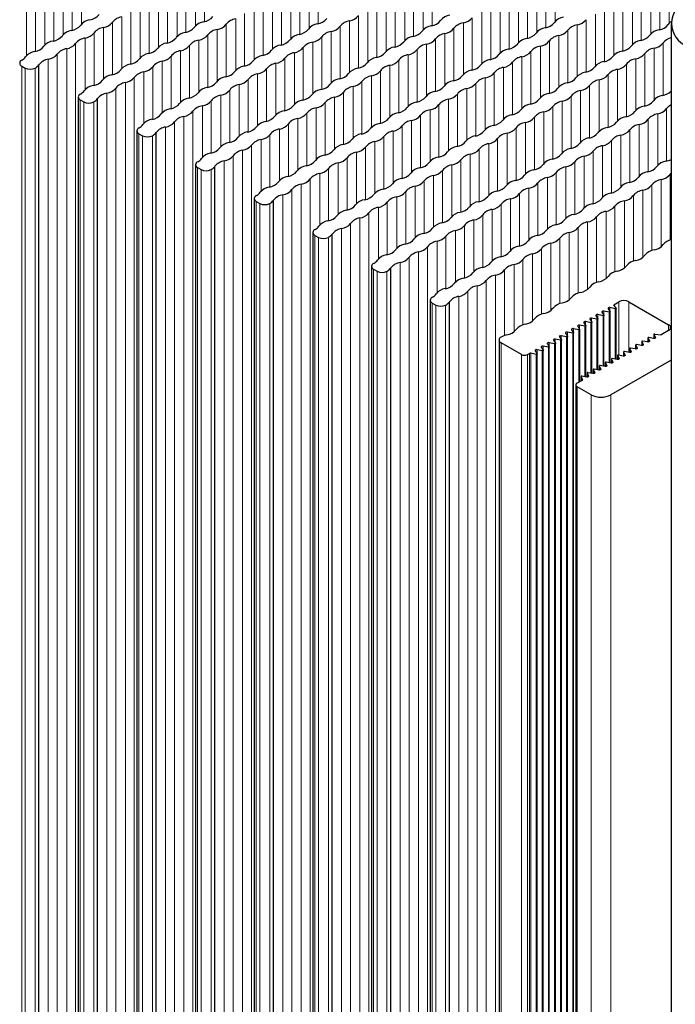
# Paper-space layout 'Blatt4' of a CAD drawing. Header units: millimetres. Extents: x 5 to 418, y 2 to 292.
# Tile 59 of 72: x 272 to 291, y 185 to 213. Entities that reach past the tile are written whole.
import ezdxf

# ---------------------------------------------------------------- set-up
doc = ezdxf.new("R2010")
doc.units = ezdxf.units.MM

psp = doc.layouts.new('Blatt4')

# ---------------------------------------------------------------- linework, layer by layer
at = {"color": 7, "linetype": 'Continuous', "lineweight": 18}
for p, q in [((273.646, 213.189), (273.646, 214.656)), ((276.885, 213.132), (276.885, 214.599)), ((277.139, 213.255), (277.139, 214.746)), ((280.378, 213.197), (280.378, 214.689)), ((283.616, 213.14), (283.616, 214.632)), ((286.855, 213.083), (286.855, 214.575)), ((287.124, 213.262), (287.124, 214.73)), ((290.362, 213.205), (290.362, 214.672)), ((273.123, 212.887), (273.123, 214.354)), ((273.378, 213.01), (273.378, 214.501)), ((276.361, 212.829), (276.361, 214.297)), ((276.616, 212.952), (276.616, 214.444)), ((279.855, 212.895), (279.855, 214.387)), ((280.123, 213.074), (280.123, 214.542)), ((283.093, 212.838), (283.093, 214.33)), ((283.362, 213.017), (283.362, 214.485)), ((286.6, 212.96), (286.6, 214.428)), ((289.839, 212.903), (289.839, 214.37)), ((290.094, 213.026), (290.094, 214.517)), ((272.6, 212.585), (272.6, 214.052)), ((272.854, 212.708), (272.854, 214.199)), ((276.093, 212.65), (276.093, 214.142)), ((279.331, 212.593), (279.331, 214.085)), ((279.6, 212.772), (279.6, 214.24)), ((282.57, 212.536), (282.57, 214.028)), ((282.838, 212.715), (282.838, 214.183)), ((286.077, 212.658), (286.077, 214.125)), ((286.332, 212.781), (286.332, 214.272)), ((289.316, 212.601), (289.316, 214.068)), ((289.57, 212.724), (289.57, 214.215)), ((272.076, 212.282), (272.076, 213.75)), ((272.331, 212.405), (272.331, 213.897)), ((275.57, 212.348), (275.57, 213.84)), ((275.838, 212.527), (275.838, 213.995)), ((278.808, 212.291), (278.808, 213.783)), ((279.077, 212.47), (279.077, 213.938)), ((282.047, 212.234), (282.047, 213.726)), ((282.315, 212.413), (282.315, 213.881)), ((285.554, 212.356), (285.554, 213.823)), ((285.808, 212.479), (285.808, 213.97)), ((288.792, 212.299), (288.792, 213.766)), ((289.047, 212.422), (289.047, 213.913)), ((275.046, 212.046), (275.046, 213.538)), ((275.315, 212.225), (275.315, 213.693)), ((278.285, 211.989), (278.285, 213.481)), ((278.553, 212.168), (278.553, 213.636)), ((281.792, 212.111), (281.792, 213.578)), ((285.031, 212.054), (285.031, 213.521)), ((285.285, 212.177), (285.285, 213.668)), ((288.269, 211.997), (288.269, 213.464)), ((288.524, 212.12), (288.524, 213.611)), ((274.523, 211.744), (274.523, 213.236)), ((274.792, 211.923), (274.792, 213.391)), ((277.762, 211.687), (277.762, 213.179)), ((278.03, 211.866), (278.03, 213.334)), ((281.269, 211.809), (281.269, 213.276)), ((281.523, 211.932), (281.523, 213.423)), ((284.507, 211.752), (284.507, 213.219)), ((284.762, 211.875), (284.762, 213.366)), ((288.001, 211.818), (288.001, 213.309)), ((274, 211.442), (274, 212.934)), ((274.268, 211.621), (274.268, 213.089)), ((277.507, 211.564), (277.507, 213.031)), ((280.745, 211.507), (280.745, 212.974)), ((281, 211.63), (281, 213.121)), ((283.984, 211.45), (283.984, 212.917)), ((284.239, 211.573), (284.239, 213.064)), ((287.477, 211.516), (287.477, 213.007)), ((287.746, 211.695), (287.746, 213.162)), ((273.477, 132.611), (273.477, 212.632)), ((273.745, 211.319), (273.745, 212.787)), ((276.984, 211.262), (276.984, 212.729)), ((277.238, 211.385), (277.238, 212.876)), ((280.222, 211.205), (280.222, 212.672)), ((280.477, 211.328), (280.477, 212.819)), ((283.461, 211.148), (283.461, 212.615)), ((283.715, 211.271), (283.715, 212.762)), ((286.954, 211.213), (286.954, 212.705)), ((287.223, 211.393), (287.223, 212.86)), ((290.193, 211.156), (290.193, 212.648)), ((272.953, 132.308), (272.953, 212.329)), ((273.222, 132.463), (273.222, 212.484)), ((276.46, 210.96), (276.46, 212.427)), ((276.715, 211.083), (276.715, 212.574)), ((279.699, 210.903), (279.699, 212.37)), ((279.954, 211.026), (279.954, 212.517)), ((283.192, 210.969), (283.192, 212.46)), ((286.431, 210.911), (286.431, 212.403)), ((286.699, 211.091), (286.699, 212.558)), ((289.669, 210.854), (289.669, 212.346)), ((289.938, 211.033), (289.938, 212.501)), ((272.699, 132.161), (272.699, 212.182)), ((275.937, 210.658), (275.937, 212.125)), ((276.192, 210.781), (276.192, 212.272)), ((279.176, 210.601), (279.176, 212.068)), ((279.43, 210.724), (279.43, 212.215)), ((282.669, 210.666), (282.669, 212.158)), ((282.937, 210.846), (282.937, 212.313)), ((285.907, 210.609), (285.907, 212.101)), ((286.176, 210.788), (286.176, 212.256)), ((289.415, 210.731), (289.415, 212.199)), ((271.941, 131.97), (271.941, 211.991)), ((272.04, 131.913), (272.04, 211.934)), ((272.323, 131.913), (272.323, 211.934)), ((275.414, 210.356), (275.414, 211.823)), ((275.669, 210.479), (275.669, 211.97)), ((278.652, 210.299), (278.652, 211.766)), ((278.907, 210.422), (278.907, 211.913)), ((282.146, 210.364), (282.146, 211.856)), ((282.414, 210.544), (282.414, 212.011)), ((285.384, 210.307), (285.384, 211.799)), ((285.653, 210.486), (285.653, 211.954)), ((288.891, 210.429), (288.891, 211.897)), ((289.146, 210.552), (289.146, 212.044)), ((274.891, 131.5), (274.891, 211.521)), ((275.145, 131.647), (275.145, 211.668)), ((278.384, 210.119), (278.384, 211.611)), ((281.622, 210.062), (281.622, 211.554)), ((281.891, 210.241), (281.891, 211.709)), ((284.861, 210.005), (284.861, 211.497)), ((285.13, 210.184), (285.13, 211.652)), ((288.368, 210.127), (288.368, 211.595)), ((288.623, 210.25), (288.623, 211.742)), ((274.367, 131.198), (274.367, 211.219)), ((274.622, 131.345), (274.622, 211.366)), ((277.861, 209.817), (277.861, 211.309)), ((278.129, 209.997), (278.129, 211.464)), ((281.099, 209.76), (281.099, 211.252)), ((281.368, 209.939), (281.368, 211.407)), ((284.606, 209.882), (284.606, 211.35)), ((287.845, 209.825), (287.845, 211.293)), ((288.1, 209.948), (288.1, 211.44)), ((273.61, 131.007), (273.61, 211.028)), ((273.709, 130.95), (273.709, 210.971)), ((273.992, 130.95), (273.992, 210.971)), ((277.337, 209.515), (277.337, 211.007)), ((277.606, 209.694), (277.606, 211.162)), ((280.576, 209.458), (280.576, 210.95)), ((280.844, 209.637), (280.844, 211.105)), ((284.083, 209.58), (284.083, 211.048)), ((284.338, 209.703), (284.338, 211.195)), ((287.322, 209.523), (287.322, 210.99)), ((287.576, 209.646), (287.576, 211.137)), ((276.814, 130.684), (276.814, 210.705)), ((277.083, 209.392), (277.083, 210.86)), ((280.053, 209.156), (280.053, 210.648)), ((280.321, 209.335), (280.321, 210.803)), ((283.56, 209.278), (283.56, 210.746)), ((283.814, 209.401), (283.814, 210.893)), ((286.798, 209.221), (286.798, 210.688)), ((287.053, 209.344), (287.053, 210.835)), ((290.292, 209.287), (290.292, 210.778)), ((276.291, 130.382), (276.291, 210.403)), ((276.559, 130.537), (276.559, 210.558)), ((279.798, 209.033), (279.798, 210.501)), ((283.036, 208.976), (283.036, 210.443)), ((283.291, 209.099), (283.291, 210.59)), ((286.275, 208.919), (286.275, 210.386)), ((286.53, 209.042), (286.53, 210.533)), ((289.768, 208.985), (289.768, 210.476)), ((290.037, 209.164), (290.037, 210.631)), ((276.036, 130.235), (276.036, 210.256)), ((279.275, 208.731), (279.275, 210.199)), ((279.529, 208.854), (279.529, 210.346)), ((282.513, 208.674), (282.513, 210.141)), ((282.768, 208.797), (282.768, 210.288)), ((285.752, 208.617), (285.752, 210.084)), ((286.006, 208.74), (286.006, 210.231)), ((289.245, 208.683), (289.245, 210.174)), ((289.514, 208.862), (289.514, 210.329)), ((275.279, 130.043), (275.279, 210.064)), ((275.378, 129.986), (275.378, 210.007)), ((275.66, 129.986), (275.66, 210.007)), ((278.751, 208.429), (278.751, 209.896)), ((279.006, 208.552), (279.006, 210.044)), ((281.99, 208.372), (281.99, 209.839)), ((282.245, 208.495), (282.245, 209.986)), ((285.483, 208.438), (285.483, 209.929)), ((288.722, 208.381), (288.722, 209.872)), ((288.99, 208.56), (288.99, 210.027)), ((278.228, 129.573), (278.228, 209.594)), ((278.483, 129.72), (278.483, 209.741)), ((281.467, 208.07), (281.467, 209.537)), ((281.721, 208.193), (281.721, 209.684)), ((284.96, 208.136), (284.96, 209.627)), ((285.229, 208.315), (285.229, 209.782)), ((288.199, 208.078), (288.199, 209.57)), ((288.467, 208.258), (288.467, 209.725)), ((277.705, 129.271), (277.705, 209.292)), ((277.96, 129.418), (277.96, 209.439)), ((281.198, 207.891), (281.198, 209.382)), ((284.437, 207.834), (284.437, 209.325)), ((284.705, 208.013), (284.705, 209.48)), ((287.675, 207.776), (287.675, 209.268)), ((287.944, 207.956), (287.944, 209.423)), ((276.947, 129.08), (276.947, 209.101)), ((277.046, 129.023), (277.046, 209.044)), ((277.329, 129.023), (277.329, 209.044)), ((280.675, 207.589), (280.675, 209.08)), ((280.943, 207.768), (280.943, 209.235)), ((283.913, 207.531), (283.913, 209.023)), ((284.182, 207.711), (284.182, 209.178)), ((287.152, 207.474), (287.152, 208.966)), ((287.421, 207.653), (287.421, 209.121)), ((280.152, 128.757), (280.152, 208.778)), ((280.42, 207.466), (280.42, 208.933)), ((283.39, 207.229), (283.39, 208.721)), ((283.659, 207.409), (283.659, 208.876)), ((286.897, 207.351), (286.897, 208.819)), ((290.136, 206.848), (290.136, 208.762)), ((290.391, 207.044), (290.391, 208.909)), ((279.628, 128.455), (279.628, 208.476)), ((279.897, 128.61), (279.897, 208.631)), ((282.867, 206.927), (282.867, 208.419)), ((283.135, 207.106), (283.135, 208.574)), ((286.374, 207.049), (286.374, 208.517)), ((286.629, 207.172), (286.629, 208.664)), ((289.613, 206.546), (289.613, 208.46)), ((289.867, 206.742), (289.867, 208.607)), ((278.616, 128.117), (278.616, 208.138)), ((279.374, 128.308), (279.374, 208.329)), ((282.612, 206.804), (282.612, 208.272)), ((285.851, 206.747), (285.851, 208.215)), ((286.105, 206.87), (286.105, 208.362)), ((289.089, 206.244), (289.089, 208.158)), ((289.344, 206.44), (289.344, 208.305)), ((278.715, 128.06), (278.715, 208.081)), ((278.998, 128.06), (278.998, 208.081)), ((282.089, 206.502), (282.089, 207.97)), ((282.344, 206.625), (282.344, 208.117)), ((285.327, 206.445), (285.327, 207.913)), ((285.582, 206.568), (285.582, 208.06)), ((288.566, 205.942), (288.566, 207.855)), ((288.821, 206.138), (288.821, 208.002)), ((281.566, 127.647), (281.566, 207.668)), ((281.82, 127.794), (281.82, 207.815)), ((284.804, 206.143), (284.804, 207.611)), ((285.059, 206.266), (285.059, 207.758)), ((288.297, 205.836), (288.297, 207.7)), ((281.042, 127.345), (281.042, 207.366)), ((281.297, 127.492), (281.297, 207.513)), ((284.281, 205.841), (284.281, 207.308)), ((284.536, 205.964), (284.536, 207.455)), ((287.774, 205.534), (287.774, 207.398)), ((288.043, 205.64), (288.043, 207.553)), ((280.285, 127.153), (280.285, 207.174)), ((280.384, 127.096), (280.384, 207.117)), ((280.667, 127.096), (280.667, 207.117)), ((283.758, 205.539), (283.758, 207.006)), ((284.012, 205.662), (284.012, 207.153)), ((287.251, 205.232), (287.251, 207.096)), ((287.52, 205.338), (287.52, 207.251)), ((283.489, 126.83), (283.489, 206.851)), ((286.728, 204.929), (286.728, 206.794)), ((286.996, 205.036), (286.996, 206.949)), ((282.966, 126.528), (282.966, 206.549)), ((283.234, 126.683), (283.234, 206.704)), ((286.204, 204.627), (286.204, 206.492)), ((286.473, 204.734), (286.473, 206.647)), ((281.954, 126.19), (281.954, 206.211)), ((282.711, 126.381), (282.711, 206.402)), ((285.681, 204.325), (285.681, 206.19)), ((285.95, 204.432), (285.95, 206.345)), ((282.053, 126.133), (282.053, 206.154)), ((282.335, 126.133), (282.335, 206.154)), ((285.158, 125.867), (285.158, 205.888)), ((285.426, 126.022), (285.426, 206.043)), ((284.903, 125.72), (284.903, 205.741)), ((284.38, 125.418), (284.38, 205.439)), ((284.635, 125.565), (284.635, 205.586)), ((283.622, 125.227), (283.622, 205.248)), ((283.721, 125.17), (283.721, 205.191)), ((284.004, 125.17), (284.004, 205.191)), ((288.676, 205.007), (288.676, 205.117)), ((288.827, 203.652), (288.827, 205.086)), ((288.933, 203.763), (288.933, 205.284)), ((289.216, 203.844), (289.216, 205.284)), ((288.158, 204.707), (288.158, 204.818)), ((288.309, 203.353), (288.309, 204.787)), ((288.331, 204.807), (288.331, 204.918)), ((288.481, 203.452), (288.481, 204.886)), ((288.503, 204.907), (288.503, 205.018)), ((288.654, 203.552), (288.654, 204.986)), ((287.64, 204.408), (287.64, 204.519)), ((287.79, 202.992), (287.79, 204.487)), ((287.812, 204.508), (287.812, 204.619)), ((287.963, 203.153), (287.963, 204.587)), ((287.985, 204.608), (287.985, 204.719)), ((288.136, 203.253), (288.136, 204.687)), ((290.347, 204.468), (290.347, 204.631)), ((287.121, 204.109), (287.121, 204.22)), ((287.294, 204.209), (287.294, 204.32)), ((287.445, 124.267), (287.445, 204.288)), ((287.467, 204.308), (287.467, 204.419)), ((287.618, 124.367), (287.618, 204.388)), ((289.757, 204.139), (289.757, 204.25)), ((289.929, 204.239), (289.929, 204.35)), ((289.972, 204.255), (289.972, 204.269)), ((285.581, 124.096), (285.581, 204.117)), ((286.603, 203.81), (286.603, 203.921)), ((286.776, 203.909), (286.776, 204.02)), ((286.927, 123.968), (286.927, 203.989)), ((286.949, 204.009), (286.949, 204.12)), ((287.099, 124.067), (287.099, 204.088)), ((287.272, 124.167), (287.272, 204.188)), ((289.238, 203.84), (289.238, 203.951)), ((289.411, 203.94), (289.411, 204.051)), ((289.454, 203.956), (289.454, 203.97)), ((289.584, 204.04), (289.584, 204.151)), ((289.627, 204.056), (289.627, 204.069)), ((289.799, 204.156), (289.799, 204.169)), ((286.161, 123.761), (286.161, 203.782)), ((286.331, 203.782), (286.331, 123.761)), ((286.388, 123.795), (286.388, 203.816)), ((286.43, 123.8), (286.43, 203.821)), ((286.581, 123.768), (286.581, 203.789)), ((286.754, 123.868), (286.754, 203.889)), ((288.72, 203.541), (288.72, 203.652)), ((288.893, 203.641), (288.893, 203.752)), ((288.936, 203.657), (288.936, 203.67)), ((289.066, 203.741), (289.066, 203.851)), ((289.108, 203.757), (289.108, 203.77)), ((289.281, 203.856), (289.281, 203.87)), ((288.374, 203.342), (288.374, 203.452)), ((288.417, 203.358), (288.417, 203.371)), ((288.547, 203.441), (288.547, 203.552)), ((288.59, 203.458), (288.59, 203.471)), ((288.763, 203.557), (288.763, 203.571)), ((287.856, 203.03), (287.856, 203.153)), ((288.029, 203.142), (288.029, 203.253)), ((288.072, 203.158), (288.072, 203.172)), ((288.202, 203.242), (288.202, 203.353)), ((288.244, 203.258), (288.244, 203.272)), ((287.745, 202.868), (287.745, 122.847)), ((287.899, 203.059), (287.899, 203.072)), ((288.141, 122.618), (288.141, 202.639)), ((288.707, 122.618), (288.707, 202.639))]:
    psp.add_line(p, q, dxfattribs=at)
at = {"color": 7, "linetype": 'Continuous', "lineweight": 25}
for p, q in [((290.416, 213.205), (290.416, 90.724)), ((271.941, 211.991), (272.04, 211.934)), ((272.43, 132.006), (272.43, 212.027)), ((273.551, 211.109), (273.551, 131.088)), ((273.61, 211.028), (273.709, 210.971)), ((274.099, 131.043), (274.099, 211.064)), ((275.22, 210.146), (275.22, 130.125)), ((275.768, 130.08), (275.768, 210.101)), ((275.279, 210.064), (275.378, 210.007)), ((276.889, 209.183), (276.889, 129.162)), ((276.947, 209.101), (277.046, 209.044)), ((277.436, 129.116), (277.436, 209.137)), ((278.557, 208.219), (278.557, 128.198)), ((278.616, 208.138), (278.715, 208.081)), ((279.105, 128.153), (279.105, 208.174)), ((280.226, 207.256), (280.226, 127.235)), ((280.285, 207.174), (280.384, 207.117)), ((280.774, 127.19), (280.774, 207.211)), ((281.895, 206.293), (281.895, 126.272)), ((281.954, 206.211), (282.053, 206.154)), ((282.443, 126.226), (282.443, 206.247)), ((283.564, 205.329), (283.564, 125.308)), ((283.622, 205.248), (283.721, 205.191)), ((284.111, 125.263), (284.111, 205.284)), ((288.625, 205.088), (288.68, 205.001)), ((288.827, 205.086), (288.676, 205.117)), ((288.789, 205.201), (288.933, 205.284)), ((288.853, 205.101), (288.789, 205.201)), ((288.854, 203.647), (288.854, 205.097)), ((289.216, 205.284), (290.347, 204.631)), ((288.107, 204.789), (288.162, 204.702)), ((288.309, 204.787), (288.158, 204.818)), ((288.279, 204.888), (288.334, 204.801)), ((288.481, 204.886), (288.331, 204.918)), ((288.336, 203.348), (288.336, 204.797)), ((288.452, 204.988), (288.507, 204.901)), ((288.654, 204.986), (288.503, 205.018)), ((288.508, 203.448), (288.508, 204.897)), ((288.681, 203.547), (288.681, 204.997)), ((287.588, 204.489), (287.643, 204.402)), ((287.79, 204.487), (287.64, 204.519)), ((287.761, 204.589), (287.816, 204.502)), ((287.963, 204.587), (287.812, 204.619)), ((287.817, 203.008), (287.817, 204.498)), ((287.934, 204.689), (287.989, 204.602)), ((288.136, 204.687), (287.985, 204.719)), ((287.99, 203.149), (287.99, 204.598)), ((288.163, 203.248), (288.163, 204.698)), ((287.272, 204.188), (287.121, 204.22)), ((287.243, 204.29), (287.298, 204.203)), ((287.445, 204.288), (287.294, 204.32)), ((287.416, 204.39), (287.471, 204.303)), ((287.618, 204.388), (287.467, 204.419)), ((287.472, 124.278), (287.472, 204.299)), ((287.644, 124.377), (287.644, 204.398)), ((289.756, 204.254), (289.756, 204.14)), ((289.757, 204.25), (289.799, 204.169)), ((289.922, 204.24), (289.781, 204.265)), ((289.928, 204.353), (289.928, 204.239)), ((289.929, 204.35), (289.972, 204.269)), ((289.952, 204.365), (290.135, 204.346)), ((290.347, 204.468), (290.135, 204.346)), ((285.523, 204.199), (285.523, 124.178)), ((286.161, 203.782), (285.581, 204.117)), ((286.754, 203.889), (286.603, 203.921)), ((286.725, 203.991), (286.779, 203.904)), ((286.927, 203.989), (286.776, 204.02)), ((286.897, 204.091), (286.952, 204.004)), ((287.099, 204.088), (286.949, 204.12)), ((286.953, 123.979), (286.953, 204)), ((287.07, 204.19), (287.125, 204.103)), ((287.126, 124.078), (287.126, 204.099)), ((287.299, 124.178), (287.299, 204.199)), ((289.237, 203.954), (289.237, 203.84)), ((289.238, 203.951), (289.281, 203.87)), ((289.404, 203.941), (289.263, 203.966)), ((289.41, 204.054), (289.41, 203.94)), ((289.411, 204.051), (289.454, 203.97)), ((289.577, 204.041), (289.436, 204.065)), ((289.583, 204.154), (289.583, 204.04)), ((289.584, 204.151), (289.627, 204.069)), ((289.749, 204.14), (289.609, 204.165)), ((286.331, 203.782), (286.388, 203.816)), ((286.581, 203.789), (286.43, 203.821)), ((286.552, 203.891), (286.607, 203.804)), ((286.608, 123.779), (286.608, 203.8)), ((286.781, 123.879), (286.781, 203.9)), ((288.719, 203.655), (288.719, 203.541)), ((288.72, 203.652), (288.763, 203.571)), ((288.886, 203.642), (288.745, 203.666)), ((288.892, 203.755), (288.892, 203.641)), ((288.893, 203.752), (288.936, 203.67)), ((289.058, 203.741), (288.918, 203.766)), ((289.065, 203.855), (289.065, 203.741)), ((289.066, 203.851), (289.108, 203.77)), ((289.231, 203.841), (289.09, 203.866)), ((288.367, 203.342), (288.227, 203.367)), ((288.374, 203.456), (288.374, 203.342)), ((288.374, 203.452), (288.417, 203.371)), ((288.54, 203.442), (288.399, 203.467)), ((288.546, 203.556), (288.546, 203.441)), ((288.547, 203.552), (288.59, 203.471)), ((288.713, 203.542), (288.572, 203.567)), ((290.416, 203.626), (288.707, 202.639)), ((287.855, 203.157), (287.855, 203.03)), ((287.856, 203.153), (287.899, 203.072)), ((288.022, 203.143), (287.881, 203.168)), ((288.028, 203.256), (288.028, 203.142)), ((288.029, 203.253), (288.072, 203.172)), ((288.195, 203.243), (288.054, 203.267)), ((288.201, 203.356), (288.201, 203.242)), ((288.202, 203.353), (288.244, 203.272)), ((287.71, 202.917), (287.71, 122.896)), ((287.889, 203.049), (287.745, 202.966)), ((288.141, 202.639), (287.745, 202.868))]:
    psp.add_line(p, q, dxfattribs=at)
at = {"color": 7, "linetype": 'Continuous', "lineweight": 25, "flags": 128}
for points in [[(290.391, 208.909), (290.41, 208.935), (290.416, 208.941)], [(288.676, 205.117), (288.665, 205.119), (288.654, 205.118), (288.643, 205.116), (288.634, 205.112), (288.627, 205.107), (288.624, 205.101), (288.623, 205.094), (288.625, 205.088)], [(288.853, 205.101), (288.854, 205.097), (288.853, 205.094), (288.851, 205.091), (288.848, 205.088), (288.843, 205.086), (288.838, 205.085), (288.832, 205.085), (288.827, 205.086)], [(288.158, 204.818), (288.147, 204.82), (288.136, 204.819), (288.125, 204.817), (288.116, 204.813), (288.109, 204.808), (288.105, 204.802), (288.104, 204.795), (288.107, 204.789)], [(288.331, 204.918), (288.32, 204.919), (288.308, 204.919), (288.298, 204.917), (288.289, 204.913), (288.282, 204.907), (288.278, 204.901), (288.277, 204.895), (288.279, 204.888)], [(288.334, 204.801), (288.335, 204.798), (288.335, 204.795), (288.333, 204.792), (288.33, 204.789), (288.325, 204.787), (288.32, 204.786), (288.314, 204.786), (288.309, 204.787)], [(288.503, 205.018), (288.492, 205.019), (288.481, 205.019), (288.471, 205.016), (288.462, 205.012), (288.455, 205.007), (288.451, 205.001), (288.45, 204.994), (288.452, 204.988)], [(288.507, 204.901), (288.508, 204.898), (288.508, 204.895), (288.506, 204.892), (288.502, 204.889), (288.498, 204.887), (288.493, 204.886), (288.487, 204.886), (288.481, 204.886)], [(288.68, 205.001), (288.681, 204.998), (288.681, 204.994), (288.679, 204.991), (288.675, 204.989), (288.671, 204.987), (288.665, 204.986), (288.66, 204.985), (288.654, 204.986)], [(287.64, 204.519), (287.629, 204.52), (287.617, 204.52), (287.607, 204.518), (287.598, 204.514), (287.591, 204.508), (287.587, 204.502), (287.586, 204.496), (287.588, 204.489)], [(287.812, 204.619), (287.801, 204.62), (287.79, 204.62), (287.78, 204.617), (287.77, 204.613), (287.764, 204.608), (287.76, 204.602), (287.759, 204.596), (287.761, 204.589)], [(287.816, 204.502), (287.817, 204.499), (287.817, 204.496), (287.815, 204.493), (287.811, 204.49), (287.807, 204.488), (287.802, 204.487), (287.796, 204.487), (287.79, 204.487)], [(287.985, 204.719), (287.974, 204.72), (287.963, 204.719), (287.952, 204.717), (287.943, 204.713), (287.936, 204.708), (287.932, 204.702), (287.932, 204.695), (287.934, 204.689)], [(287.989, 204.602), (287.99, 204.599), (287.99, 204.595), (287.988, 204.592), (287.984, 204.59), (287.98, 204.588), (287.974, 204.587), (287.969, 204.586), (287.963, 204.587)], [(288.162, 204.702), (288.163, 204.698), (288.162, 204.695), (288.16, 204.692), (288.157, 204.69), (288.152, 204.688), (288.147, 204.686), (288.141, 204.686), (288.136, 204.687)], [(287.121, 204.22), (287.11, 204.221), (287.099, 204.221), (287.088, 204.218), (287.079, 204.214), (287.073, 204.209), (287.069, 204.203), (287.068, 204.197), (287.07, 204.19)], [(287.294, 204.32), (287.283, 204.321), (287.272, 204.32), (287.261, 204.318), (287.252, 204.314), (287.245, 204.309), (287.241, 204.303), (287.241, 204.296), (287.243, 204.29)], [(287.298, 204.203), (287.299, 204.2), (287.298, 204.197), (287.296, 204.193), (287.293, 204.191), (287.289, 204.189), (287.283, 204.188), (287.278, 204.188), (287.272, 204.188)], [(287.467, 204.419), (287.456, 204.421), (287.445, 204.42), (287.434, 204.418), (287.425, 204.414), (287.418, 204.409), (287.414, 204.403), (287.413, 204.396), (287.416, 204.39)], [(287.471, 204.303), (287.472, 204.3), (287.471, 204.296), (287.469, 204.293), (287.466, 204.291), (287.461, 204.289), (287.456, 204.287), (287.45, 204.287), (287.445, 204.288)], [(287.643, 204.402), (287.644, 204.399), (287.644, 204.396), (287.642, 204.393), (287.639, 204.39), (287.634, 204.388), (287.629, 204.387), (287.623, 204.387), (287.618, 204.388)], [(289.781, 204.265), (289.776, 204.265), (289.771, 204.265), (289.766, 204.264), (289.762, 204.262), (289.758, 204.259), (289.756, 204.256), (289.756, 204.253), (289.757, 204.25)], [(289.972, 204.269), (289.974, 204.263), (289.973, 204.257), (289.969, 204.251), (289.962, 204.246), (289.954, 204.242), (289.944, 204.24), (289.933, 204.239), (289.922, 204.24)], [(289.952, 204.365), (289.947, 204.365), (289.942, 204.364), (289.937, 204.363), (289.934, 204.361), (289.931, 204.359), (289.929, 204.356), (289.928, 204.353), (289.929, 204.35)], [(286.603, 203.921), (286.592, 203.922), (286.581, 203.921), (286.57, 203.919), (286.561, 203.915), (286.554, 203.91), (286.55, 203.904), (286.55, 203.897), (286.552, 203.891)], [(286.776, 204.02), (286.765, 204.022), (286.754, 204.021), (286.743, 204.019), (286.734, 204.015), (286.727, 204.01), (286.723, 204.004), (286.722, 203.997), (286.725, 203.991)], [(286.949, 204.12), (286.938, 204.121), (286.926, 204.121), (286.916, 204.119), (286.907, 204.115), (286.9, 204.11), (286.896, 204.103), (286.895, 204.097), (286.897, 204.091)], [(286.952, 204.004), (286.953, 204), (286.953, 203.997), (286.951, 203.994), (286.948, 203.991), (286.943, 203.989), (286.938, 203.988), (286.932, 203.988), (286.927, 203.989)], [(287.125, 204.103), (287.126, 204.1), (287.126, 204.097), (287.124, 204.094), (287.12, 204.091), (287.116, 204.089), (287.111, 204.088), (287.105, 204.088), (287.099, 204.088)], [(289.263, 203.966), (289.258, 203.966), (289.253, 203.966), (289.248, 203.965), (289.243, 203.963), (289.24, 203.96), (289.238, 203.957), (289.237, 203.954), (289.238, 203.951)], [(289.454, 203.97), (289.456, 203.964), (289.454, 203.957), (289.45, 203.952), (289.444, 203.947), (289.435, 203.943), (289.425, 203.941), (289.415, 203.94), (289.404, 203.941)], [(289.436, 204.065), (289.431, 204.066), (289.425, 204.065), (289.42, 204.064), (289.416, 204.062), (289.413, 204.06), (289.411, 204.057), (289.41, 204.054), (289.411, 204.051)], [(289.627, 204.069), (289.628, 204.063), (289.627, 204.057), (289.623, 204.051), (289.617, 204.046), (289.608, 204.043), (289.598, 204.04), (289.587, 204.04), (289.577, 204.041)], [(289.609, 204.165), (289.603, 204.165), (289.598, 204.165), (289.593, 204.164), (289.589, 204.162), (289.586, 204.16), (289.584, 204.157), (289.583, 204.154), (289.584, 204.151)], [(289.799, 204.169), (289.801, 204.163), (289.8, 204.157), (289.796, 204.151), (289.789, 204.146), (289.781, 204.142), (289.771, 204.14), (289.76, 204.139), (289.749, 204.14)], [(286.607, 203.804), (286.608, 203.801), (286.607, 203.798), (286.605, 203.795), (286.602, 203.792), (286.598, 203.79), (286.592, 203.789), (286.587, 203.789), (286.581, 203.789)], [(286.779, 203.904), (286.781, 203.901), (286.78, 203.897), (286.778, 203.894), (286.775, 203.892), (286.77, 203.89), (286.765, 203.889), (286.759, 203.888), (286.754, 203.889)], [(288.745, 203.666), (288.74, 203.667), (288.734, 203.666), (288.729, 203.665), (288.725, 203.663), (288.722, 203.661), (288.72, 203.658), (288.719, 203.655), (288.72, 203.652)], [(288.936, 203.67), (288.937, 203.664), (288.936, 203.658), (288.932, 203.652), (288.926, 203.647), (288.917, 203.644), (288.907, 203.641), (288.896, 203.641), (288.886, 203.642)], [(288.918, 203.766), (288.912, 203.767), (288.907, 203.766), (288.902, 203.765), (288.898, 203.763), (288.894, 203.761), (288.892, 203.758), (288.892, 203.755), (288.893, 203.752)], [(289.108, 203.77), (289.11, 203.764), (289.109, 203.758), (289.105, 203.752), (289.098, 203.747), (289.09, 203.743), (289.08, 203.741), (289.069, 203.74), (289.058, 203.741)], [(289.09, 203.866), (289.085, 203.866), (289.08, 203.866), (289.075, 203.865), (289.07, 203.863), (289.067, 203.86), (289.065, 203.858), (289.065, 203.854), (289.066, 203.851)], [(289.281, 203.87), (289.283, 203.864), (289.282, 203.858), (289.278, 203.852), (289.271, 203.847), (289.262, 203.843), (289.252, 203.841), (289.242, 203.84), (289.231, 203.841)], [(288.227, 203.367), (288.221, 203.368), (288.216, 203.367), (288.211, 203.366), (288.207, 203.364), (288.203, 203.362), (288.201, 203.359), (288.201, 203.356), (288.202, 203.353)], [(288.417, 203.371), (288.419, 203.365), (288.418, 203.359), (288.414, 203.353), (288.407, 203.348), (288.399, 203.344), (288.389, 203.342), (288.378, 203.341), (288.367, 203.342)], [(288.399, 203.467), (288.394, 203.467), (288.389, 203.467), (288.384, 203.466), (288.379, 203.464), (288.376, 203.462), (288.374, 203.459), (288.374, 203.456), (288.374, 203.452)], [(288.59, 203.471), (288.592, 203.465), (288.591, 203.459), (288.587, 203.453), (288.58, 203.448), (288.571, 203.444), (288.561, 203.442), (288.551, 203.441), (288.54, 203.442)], [(288.572, 203.567), (288.567, 203.567), (288.562, 203.567), (288.557, 203.566), (288.552, 203.564), (288.549, 203.561), (288.547, 203.558), (288.546, 203.555), (288.547, 203.552)], [(288.763, 203.571), (288.764, 203.565), (288.763, 203.558), (288.759, 203.553), (288.753, 203.548), (288.744, 203.544), (288.734, 203.542), (288.724, 203.541), (288.713, 203.542)], [(287.881, 203.168), (287.876, 203.168), (287.87, 203.168), (287.865, 203.167), (287.861, 203.165), (287.858, 203.162), (287.856, 203.159), (287.855, 203.156), (287.856, 203.153)], [(288.072, 203.172), (288.073, 203.166), (288.072, 203.159), (288.068, 203.154), (288.062, 203.149), (288.053, 203.145), (288.043, 203.143), (288.032, 203.142), (288.022, 203.143)], [(288.054, 203.267), (288.049, 203.268), (288.043, 203.268), (288.038, 203.266), (288.034, 203.265), (288.031, 203.262), (288.029, 203.259), (288.028, 203.256), (288.029, 203.253)], [(288.244, 203.272), (288.246, 203.265), (288.245, 203.259), (288.241, 203.253), (288.235, 203.248), (288.226, 203.245), (288.216, 203.242), (288.205, 203.242), (288.195, 203.243)]]:
    psp.add_lwpolyline(points, dxfattribs=at)
at = {"color": 7, "linetype": 'Continuous', "lineweight": 25}
for centre, radius, start, end in [((291.132, 213.205), 0.699, 110.7834, 249.2166), ((273.817, 213.723), 0.421, 278.7581, 321.2365), ((273.94, 212.906), 0.406, 98.3389, 141.6557), ((274.206, 213.49), 0.406, 278.7655, 321.2291), ((274.853, 212.975), 0.42, 98.3462, 141.6484), ((277.178, 212.848), 0.406, 98.3389, 141.6557), ((277.055, 213.665), 0.421, 278.7581, 321.2365), ((277.445, 213.433), 0.406, 278.7655, 321.2291), ((278.091, 212.918), 0.42, 98.3462, 141.6484), ((280.417, 212.791), 0.406, 98.3389, 141.6557), ((280.294, 213.608), 0.421, 278.7581, 321.2365), ((281.33, 212.861), 0.42, 98.3462, 141.6484), ((281.207, 213.678), 0.406, 278.7655, 321.2291), ((283.533, 213.551), 0.421, 278.7581, 321.2365), ((284.179, 213.036), 0.406, 98.3389, 141.6557), ((284.568, 212.803), 0.42, 98.3462, 141.6484), ((284.445, 213.621), 0.406, 278.7655, 321.2291), ((286.771, 213.494), 0.421, 278.7581, 321.2365), ((287.417, 212.979), 0.406, 98.3389, 141.6557), ((287.684, 213.563), 0.406, 278.7655, 321.2291), ((290.01, 213.437), 0.421, 278.7581, 321.2365), ((290.57, 213.016), 0.281, 122.7306, 145.7433), ((273.417, 212.603), 0.406, 98.3389, 141.6557), ((273.294, 213.421), 0.421, 278.7581, 321.2365), ((273.683, 213.188), 0.406, 278.7655, 321.2291), ((274.329, 212.673), 0.42, 98.3462, 141.6484), ((276.655, 212.546), 0.406, 98.3389, 141.6557), ((276.532, 213.363), 0.421, 278.7581, 321.2365), ((277.568, 212.616), 0.42, 98.3462, 141.6484), ((279.894, 212.489), 0.406, 98.3389, 141.6557), ((279.771, 213.306), 0.421, 278.7581, 321.2365), ((280.806, 212.559), 0.42, 98.3462, 141.6484), ((280.684, 213.376), 0.406, 278.7655, 321.2291), ((283.009, 213.249), 0.421, 278.7581, 321.2365), ((283.655, 212.734), 0.406, 98.3389, 141.6557), ((284.045, 212.501), 0.42, 98.3462, 141.6484), ((283.922, 213.318), 0.406, 278.7655, 321.2291), ((286.248, 213.192), 0.421, 278.7581, 321.2365), ((286.894, 212.677), 0.406, 98.3389, 141.6557), ((287.161, 213.261), 0.406, 278.7655, 321.2291), ((287.807, 212.746), 0.42, 98.3462, 141.6484), ((290.133, 212.62), 0.406, 98.3389, 141.6557), ((272.893, 212.301), 0.406, 98.3389, 141.6557), ((272.77, 213.118), 0.421, 278.7581, 321.2365), ((273.16, 212.886), 0.406, 278.7655, 321.2291), ((273.806, 212.371), 0.42, 98.3462, 141.6484), ((276.132, 212.244), 0.406, 98.3389, 141.6557), ((276.009, 213.061), 0.421, 278.7581, 321.2365), ((277.045, 212.314), 0.42, 98.3462, 141.6484), ((276.922, 213.131), 0.406, 278.7655, 321.2291), ((279.247, 213.004), 0.421, 278.7581, 321.2365), ((280.283, 212.256), 0.42, 98.3462, 141.6484), ((280.16, 213.074), 0.406, 278.7655, 321.2291), ((282.486, 212.947), 0.421, 278.7581, 321.2365), ((283.132, 212.432), 0.406, 98.3389, 141.6557), ((283.522, 212.199), 0.42, 98.3462, 141.6484), ((283.399, 213.016), 0.406, 278.7655, 321.2291), ((285.725, 212.89), 0.421, 278.7581, 321.2365), ((286.371, 212.375), 0.406, 98.3389, 141.6557), ((286.637, 212.959), 0.406, 278.7655, 321.2291), ((287.284, 212.444), 0.42, 98.3462, 141.6484), ((289.609, 212.318), 0.406, 98.3389, 141.6557), ((289.486, 213.135), 0.421, 278.7581, 321.2365), ((289.876, 212.902), 0.406, 278.7655, 321.2291), ((290.508, 212.402), 0.4, 103.3954, 142.1324), ((272.37, 211.999), 0.406, 98.3389, 141.6557), ((272.247, 212.816), 0.421, 278.7581, 321.2365), ((272.637, 212.584), 0.406, 278.7655, 321.2291), ((273.283, 212.069), 0.42, 98.3462, 141.6484), ((275.609, 211.942), 0.406, 98.3389, 141.6557), ((275.486, 212.759), 0.421, 278.7581, 321.2365), ((276.521, 212.012), 0.42, 98.3462, 141.6484), ((276.398, 212.829), 0.406, 278.7655, 321.2291), ((278.724, 212.702), 0.421, 278.7581, 321.2365), ((279.37, 212.187), 0.406, 98.3389, 141.6557), ((279.76, 211.954), 0.42, 98.3462, 141.6484), ((279.637, 212.772), 0.406, 278.7655, 321.2291), ((281.963, 212.645), 0.421, 278.7581, 321.2365), ((282.609, 212.13), 0.406, 98.3389, 141.6557), ((282.876, 212.714), 0.406, 278.7655, 321.2291), ((285.201, 212.588), 0.421, 278.7581, 321.2365), ((285.847, 212.073), 0.406, 98.3389, 141.6557), ((286.114, 212.657), 0.406, 278.7655, 321.2291), ((286.76, 212.142), 0.42, 98.3462, 141.6484), ((289.086, 212.016), 0.406, 98.3389, 141.6557), ((288.963, 212.833), 0.421, 278.7581, 321.2365), ((289.353, 212.6), 0.406, 278.7655, 321.2291), ((289.999, 212.085), 0.42, 98.3462, 141.6484), ((271.973, 212.073), 0.0878, 109.0331, 248.9214), ((271.807, 212.42), 0.297, 297.3509, 325.3275), ((272.76, 211.767), 0.42, 98.3462, 141.6484), ((274.962, 212.457), 0.421, 278.7581, 321.2365), ((275.998, 211.709), 0.42, 98.3462, 141.6484), ((275.875, 212.527), 0.406, 278.7655, 321.2291), ((278.201, 212.4), 0.421, 278.7581, 321.2365), ((278.847, 211.885), 0.406, 98.3389, 141.6557), ((279.237, 211.652), 0.42, 98.3462, 141.6484), ((279.114, 212.469), 0.406, 278.7655, 321.2291), ((281.44, 212.343), 0.421, 278.7581, 321.2365), ((282.086, 211.828), 0.406, 98.3389, 141.6557), ((282.352, 212.412), 0.406, 278.7655, 321.2291), ((282.998, 211.897), 0.42, 98.3462, 141.6484), ((285.324, 211.771), 0.406, 98.3389, 141.6557), ((285.591, 212.355), 0.406, 278.7655, 321.2291), ((286.237, 211.84), 0.42, 98.3462, 141.6484), ((288.563, 211.714), 0.406, 98.3389, 141.6557), ((288.44, 212.531), 0.421, 278.7581, 321.2365), ((289.476, 211.783), 0.42, 98.3462, 141.6484), ((272.181, 212.207), 0.307, 242.6097, 297.3903), ((272.163, 212.225), 0.332, 298.7027, 323.4072), ((274.439, 212.155), 0.421, 278.7581, 321.2365), ((275.085, 211.64), 0.406, 98.3389, 141.6557), ((275.475, 211.407), 0.42, 98.3462, 141.6484), ((275.352, 212.225), 0.406, 278.7655, 321.2291), ((277.678, 212.098), 0.421, 278.7581, 321.2365), ((278.324, 211.583), 0.406, 98.3389, 141.6557), ((278.713, 211.35), 0.42, 98.3462, 141.6484), ((278.591, 212.167), 0.406, 278.7655, 321.2291), ((280.916, 212.041), 0.421, 278.7581, 321.2365), ((281.562, 211.526), 0.406, 98.3389, 141.6557), ((281.829, 212.11), 0.406, 278.7655, 321.2291), ((282.475, 211.595), 0.42, 98.3462, 141.6484), ((284.801, 211.469), 0.406, 98.3389, 141.6557), ((284.678, 212.286), 0.421, 278.7581, 321.2365), ((285.068, 212.053), 0.406, 278.7655, 321.2291), ((285.714, 211.538), 0.42, 98.3462, 141.6484), ((288.039, 211.412), 0.406, 98.3389, 141.6557), ((287.917, 212.229), 0.421, 278.7581, 321.2365), ((288.952, 211.481), 0.42, 98.3462, 141.6484), ((288.829, 212.298), 0.406, 278.7655, 321.2291), ((273.916, 211.853), 0.421, 278.7581, 321.2365), ((274.562, 211.338), 0.406, 98.3389, 141.6557), ((274.952, 211.105), 0.42, 98.3462, 141.6484), ((274.829, 211.922), 0.406, 278.7655, 321.2291), ((277.154, 211.796), 0.421, 278.7581, 321.2365), ((277.801, 211.281), 0.406, 98.3389, 141.6557), ((278.067, 211.865), 0.406, 278.7655, 321.2291), ((281.039, 211.224), 0.406, 98.3389, 141.6557), ((281.306, 211.808), 0.406, 278.7655, 321.2291), ((281.952, 211.293), 0.42, 98.3462, 141.6484), ((284.278, 211.167), 0.406, 98.3389, 141.6557), ((284.155, 211.984), 0.421, 278.7581, 321.2365), ((284.544, 211.751), 0.406, 278.7655, 321.2291), ((285.191, 211.236), 0.42, 98.3462, 141.6484), ((287.516, 211.109), 0.406, 98.3389, 141.6557), ((287.393, 211.927), 0.421, 278.7581, 321.2365), ((288.429, 211.179), 0.42, 98.3462, 141.6484), ((288.306, 211.996), 0.406, 278.7655, 321.2291), ((273.476, 211.457), 0.297, 297.3509, 325.3275), ((274.039, 211.036), 0.406, 98.3389, 141.6557), ((274.428, 210.803), 0.42, 98.3462, 141.6484), ((274.305, 211.62), 0.406, 278.7655, 321.2291), ((276.631, 211.494), 0.421, 278.7581, 321.2365), ((277.277, 210.979), 0.406, 98.3389, 141.6557), ((277.544, 211.563), 0.406, 278.7655, 321.2291), ((278.19, 211.048), 0.42, 98.3462, 141.6484), ((280.516, 210.922), 0.406, 98.3389, 141.6557), ((280.393, 211.739), 0.421, 278.7581, 321.2365), ((280.783, 211.506), 0.406, 278.7655, 321.2291), ((281.429, 210.991), 0.42, 98.3462, 141.6484), ((283.754, 210.865), 0.406, 98.3389, 141.6557), ((283.632, 211.682), 0.421, 278.7581, 321.2365), ((284.667, 210.934), 0.42, 98.3462, 141.6484), ((286.993, 210.807), 0.406, 98.3389, 141.6557), ((286.87, 211.624), 0.421, 278.7581, 321.2365), ((287.906, 210.877), 0.42, 98.3462, 141.6484), ((287.783, 211.694), 0.406, 278.7655, 321.2291), ((290.089, 211.612), 0.468, 280.2886, 314.2992), ((273.641, 211.11), 0.0878, 109.0331, 248.9214), ((273.85, 211.244), 0.307, 242.6097, 297.3903), ((273.832, 211.262), 0.332, 298.7027, 323.4072), ((276.108, 211.192), 0.421, 278.7581, 321.2365), ((276.754, 210.677), 0.406, 98.3389, 141.6557), ((277.021, 211.261), 0.406, 278.7655, 321.2291), ((277.667, 210.746), 0.42, 98.3462, 141.6484), ((279.993, 210.62), 0.406, 98.3389, 141.6557), ((279.87, 211.437), 0.421, 278.7581, 321.2365), ((280.259, 211.204), 0.406, 278.7655, 321.2291), ((280.905, 210.689), 0.42, 98.3462, 141.6484), ((283.231, 210.562), 0.406, 98.3389, 141.6557), ((283.108, 211.38), 0.421, 278.7581, 321.2365), ((284.144, 210.632), 0.42, 98.3462, 141.6484), ((284.021, 211.449), 0.406, 278.7655, 321.2291), ((286.347, 211.322), 0.421, 278.7581, 321.2365), ((287.383, 210.575), 0.42, 98.3462, 141.6484), ((287.26, 211.392), 0.406, 278.7655, 321.2291), ((289.585, 211.265), 0.421, 278.7581, 321.2365), ((290.232, 210.75), 0.406, 98.3389, 141.6557), ((276.231, 210.375), 0.406, 98.3389, 141.6557), ((276.497, 210.959), 0.406, 278.7655, 321.2291), ((277.144, 210.444), 0.42, 98.3462, 141.6484), ((279.469, 210.318), 0.406, 98.3389, 141.6557), ((279.346, 211.135), 0.421, 278.7581, 321.2365), ((279.736, 210.902), 0.406, 278.7655, 321.2291), ((280.382, 210.387), 0.42, 98.3462, 141.6484), ((282.708, 210.26), 0.406, 98.3389, 141.6557), ((282.585, 211.077), 0.421, 278.7581, 321.2365), ((283.621, 210.33), 0.42, 98.3462, 141.6484), ((283.498, 211.147), 0.406, 278.7655, 321.2291), ((285.824, 211.02), 0.421, 278.7581, 321.2365), ((286.47, 210.505), 0.406, 98.3389, 141.6557), ((286.859, 210.273), 0.42, 98.3462, 141.6484), ((286.736, 211.09), 0.406, 278.7655, 321.2291), ((289.062, 210.963), 0.421, 278.7581, 321.2365), ((289.708, 210.448), 0.406, 98.3389, 141.6557), ((289.975, 211.033), 0.406, 278.7655, 321.2291), ((290.557, 210.59), 0.325, 115.708, 144.6606), ((275.708, 210.073), 0.406, 98.3389, 141.6557), ((275.585, 210.89), 0.421, 278.7581, 321.2365), ((275.974, 210.657), 0.406, 278.7655, 321.2291), ((276.62, 210.142), 0.42, 98.3462, 141.6484), ((278.946, 210.015), 0.406, 98.3389, 141.6557), ((278.823, 210.833), 0.421, 278.7581, 321.2365), ((279.859, 210.085), 0.42, 98.3462, 141.6484), ((282.062, 210.775), 0.421, 278.7581, 321.2365), ((283.097, 210.028), 0.42, 98.3462, 141.6484), ((282.975, 210.845), 0.406, 278.7655, 321.2291), ((285.3, 210.718), 0.421, 278.7581, 321.2365), ((285.946, 210.203), 0.406, 98.3389, 141.6557), ((286.336, 209.971), 0.42, 98.3462, 141.6484), ((286.213, 210.788), 0.406, 278.7655, 321.2291), ((288.539, 210.661), 0.421, 278.7581, 321.2365), ((289.185, 210.146), 0.406, 98.3389, 141.6557), ((289.452, 210.73), 0.406, 278.7655, 321.2291), ((290.098, 210.215), 0.42, 98.3462, 141.6484), ((275.31, 210.146), 0.0878, 109.0331, 248.9214), ((275.145, 210.493), 0.297, 297.3509, 325.3275), ((275.501, 210.299), 0.332, 298.7027, 323.4072), ((276.097, 209.84), 0.42, 98.3462, 141.6484), ((278.423, 209.713), 0.406, 98.3389, 141.6557), ((278.3, 210.53), 0.421, 278.7581, 321.2365), ((279.336, 209.783), 0.42, 98.3462, 141.6484), ((279.213, 210.6), 0.406, 278.7655, 321.2291), ((281.538, 210.473), 0.421, 278.7581, 321.2365), ((282.185, 209.958), 0.406, 98.3389, 141.6557), ((282.574, 209.726), 0.42, 98.3462, 141.6484), ((282.451, 210.543), 0.406, 278.7655, 321.2291), ((284.777, 210.416), 0.421, 278.7581, 321.2365), ((285.423, 209.901), 0.406, 98.3389, 141.6557), ((285.813, 209.668), 0.42, 98.3462, 141.6484), ((285.69, 210.486), 0.406, 278.7655, 321.2291), ((288.016, 210.359), 0.421, 278.7581, 321.2365), ((288.662, 209.844), 0.406, 98.3389, 141.6557), ((288.928, 210.428), 0.406, 278.7655, 321.2291), ((289.575, 209.913), 0.42, 98.3462, 141.6484), ((275.519, 210.28), 0.307, 242.6097, 297.3903), ((277.9, 209.411), 0.406, 98.3389, 141.6557), ((277.777, 210.228), 0.421, 278.7581, 321.2365), ((278.812, 209.481), 0.42, 98.3462, 141.6484), ((278.69, 210.298), 0.406, 278.7655, 321.2291), ((281.015, 210.171), 0.421, 278.7581, 321.2365), ((281.661, 209.656), 0.406, 98.3389, 141.6557), ((282.051, 209.424), 0.42, 98.3462, 141.6484), ((281.928, 210.241), 0.406, 278.7655, 321.2291), ((284.254, 210.114), 0.421, 278.7581, 321.2365), ((284.9, 209.599), 0.406, 98.3389, 141.6557), ((285.167, 210.183), 0.406, 278.7655, 321.2291), ((288.138, 209.542), 0.406, 98.3389, 141.6557), ((288.405, 210.126), 0.406, 278.7655, 321.2291), ((289.051, 209.611), 0.42, 98.3462, 141.6484), ((277.253, 209.926), 0.421, 278.7581, 321.2365), ((278.289, 209.179), 0.42, 98.3462, 141.6484), ((278.166, 209.996), 0.406, 278.7655, 321.2291), ((280.492, 209.869), 0.421, 278.7581, 321.2365), ((281.138, 209.354), 0.406, 98.3389, 141.6557), ((281.528, 209.121), 0.42, 98.3462, 141.6484), ((281.405, 209.939), 0.406, 278.7655, 321.2291), ((283.731, 209.812), 0.421, 278.7581, 321.2365), ((284.377, 209.297), 0.406, 98.3389, 141.6557), ((284.643, 209.881), 0.406, 278.7655, 321.2291), ((285.289, 209.366), 0.42, 98.3462, 141.6484), ((287.615, 209.24), 0.406, 98.3389, 141.6557), ((287.492, 210.057), 0.421, 278.7581, 321.2365), ((287.882, 209.824), 0.406, 278.7655, 321.2291), ((288.528, 209.309), 0.42, 98.3462, 141.6484), ((276.979, 209.183), 0.0878, 109.0331, 248.9214), ((276.814, 209.53), 0.297, 297.3509, 325.3275), ((277.376, 209.109), 0.406, 98.3389, 141.6557), ((277.766, 208.877), 0.42, 98.3462, 141.6484), ((277.643, 209.694), 0.406, 278.7655, 321.2291), ((279.969, 209.567), 0.421, 278.7581, 321.2365), ((280.615, 209.052), 0.406, 98.3389, 141.6557), ((280.882, 209.636), 0.406, 278.7655, 321.2291), ((283.207, 209.51), 0.421, 278.7581, 321.2365), ((283.853, 208.995), 0.406, 98.3389, 141.6557), ((284.12, 209.579), 0.406, 278.7655, 321.2291), ((284.766, 209.064), 0.42, 98.3462, 141.6484), ((287.092, 208.938), 0.406, 98.3389, 141.6557), ((286.969, 209.755), 0.421, 278.7581, 321.2365), ((287.359, 209.522), 0.406, 278.7655, 321.2291), ((288.005, 209.007), 0.42, 98.3462, 141.6484), ((290.331, 208.881), 0.406, 98.3389, 141.6557), ((290.154, 209.845), 0.575, 281.8561, 297.1334), ((277.188, 209.317), 0.307, 242.6097, 297.3903), ((277.17, 209.335), 0.332, 298.7027, 323.4072), ((279.445, 209.265), 0.421, 278.7581, 321.2365), ((280.092, 208.75), 0.406, 98.3389, 141.6557), ((280.358, 209.334), 0.406, 278.7655, 321.2291), ((281.004, 208.819), 0.42, 98.3462, 141.6484), ((283.33, 208.693), 0.406, 98.3389, 141.6557), ((283.597, 209.277), 0.406, 278.7655, 321.2291), ((284.243, 208.762), 0.42, 98.3462, 141.6484), ((286.569, 208.636), 0.406, 98.3389, 141.6557), ((286.446, 209.453), 0.421, 278.7581, 321.2365), ((286.835, 209.22), 0.406, 278.7655, 321.2291), ((287.482, 208.705), 0.42, 98.3462, 141.6484), ((289.807, 208.579), 0.406, 98.3389, 141.6557), ((289.684, 209.396), 0.421, 278.7581, 321.2365), ((278.922, 208.963), 0.421, 278.7581, 321.2365), ((279.568, 208.448), 0.406, 98.3389, 141.6557), ((279.835, 209.032), 0.406, 278.7655, 321.2291), ((280.481, 208.517), 0.42, 98.3462, 141.6484), ((282.807, 208.391), 0.406, 98.3389, 141.6557), ((282.684, 209.208), 0.421, 278.7581, 321.2365), ((283.074, 208.975), 0.406, 278.7655, 321.2291), ((283.72, 208.46), 0.42, 98.3462, 141.6484), ((286.045, 208.334), 0.406, 98.3389, 141.6557), ((285.923, 209.151), 0.421, 278.7581, 321.2365), ((286.958, 208.403), 0.42, 98.3462, 141.6484), ((289.161, 209.094), 0.421, 278.7581, 321.2365), ((290.197, 208.346), 0.42, 98.3462, 141.6484), ((290.074, 209.163), 0.406, 278.7655, 321.2291), ((279.045, 208.146), 0.406, 98.3389, 141.6557), ((279.312, 208.73), 0.406, 278.7655, 321.2291), ((279.958, 208.215), 0.42, 98.3462, 141.6484), ((282.284, 208.089), 0.406, 98.3389, 141.6557), ((282.161, 208.906), 0.421, 278.7581, 321.2365), ((282.55, 208.673), 0.406, 278.7655, 321.2291), ((283.196, 208.158), 0.42, 98.3462, 141.6484), ((285.522, 208.032), 0.406, 98.3389, 141.6557), ((285.399, 208.849), 0.421, 278.7581, 321.2365), ((286.435, 208.101), 0.42, 98.3462, 141.6484), ((286.312, 208.918), 0.406, 278.7655, 321.2291), ((288.638, 208.792), 0.421, 278.7581, 321.2365), ((289.284, 208.276), 0.406, 98.3389, 141.6557), ((289.674, 208.044), 0.42, 98.3462, 141.6484), ((289.551, 208.861), 0.406, 278.7655, 321.2291), ((278.648, 208.22), 0.0878, 109.0331, 248.9214), ((278.483, 208.567), 0.297, 297.3509, 325.3275), ((278.838, 208.372), 0.332, 298.7027, 323.4072), ((279.435, 207.913), 0.42, 98.3462, 141.6484), ((281.76, 207.787), 0.406, 98.3389, 141.6557), ((281.637, 208.604), 0.421, 278.7581, 321.2365), ((282.673, 207.856), 0.42, 98.3462, 141.6484), ((284.999, 207.73), 0.406, 98.3389, 141.6557), ((284.876, 208.547), 0.421, 278.7581, 321.2365), ((285.912, 207.799), 0.42, 98.3462, 141.6484), ((285.789, 208.616), 0.406, 278.7655, 321.2291), ((288.115, 208.489), 0.421, 278.7581, 321.2365), ((288.761, 207.974), 0.406, 98.3389, 141.6557), ((289.15, 207.742), 0.42, 98.3462, 141.6484), ((289.027, 208.559), 0.406, 278.7655, 321.2291), ((278.857, 208.354), 0.307, 242.6097, 297.3903), ((281.237, 207.485), 0.406, 98.3389, 141.6557), ((281.114, 208.302), 0.421, 278.7581, 321.2365), ((282.15, 207.554), 0.42, 98.3462, 141.6484), ((282.027, 208.371), 0.406, 278.7655, 321.2291), ((284.353, 208.245), 0.421, 278.7581, 321.2365), ((285.388, 207.497), 0.42, 98.3462, 141.6484), ((285.266, 208.314), 0.406, 278.7655, 321.2291), ((287.591, 208.187), 0.421, 278.7581, 321.2365), ((288.237, 207.672), 0.406, 98.3389, 141.6557), ((288.627, 207.44), 0.42, 98.3462, 141.6484), ((288.504, 208.257), 0.406, 278.7655, 321.2291), ((280.714, 207.183), 0.406, 98.3389, 141.6557), ((280.591, 208), 0.421, 278.7581, 321.2365), ((281.627, 207.252), 0.42, 98.3462, 141.6484), ((281.504, 208.069), 0.406, 278.7655, 321.2291), ((283.83, 207.942), 0.421, 278.7581, 321.2365), ((284.476, 207.427), 0.406, 98.3389, 141.6557), ((284.865, 207.195), 0.42, 98.3462, 141.6484), ((284.742, 208.012), 0.406, 278.7655, 321.2291), ((287.068, 207.885), 0.421, 278.7581, 321.2365), ((287.714, 207.37), 0.406, 98.3389, 141.6557), ((287.981, 207.955), 0.406, 278.7655, 321.2291), ((280.316, 207.256), 0.0878, 109.0331, 248.9214), ((280.151, 207.603), 0.297, 297.3509, 325.3275), ((281.103, 206.95), 0.42, 98.3462, 141.6484), ((280.981, 207.767), 0.406, 278.7655, 321.2291), ((283.306, 207.64), 0.421, 278.7581, 321.2365), ((283.952, 207.125), 0.406, 98.3389, 141.6557), ((284.342, 206.893), 0.42, 98.3462, 141.6484), ((284.219, 207.71), 0.406, 278.7655, 321.2291), ((286.545, 207.583), 0.421, 278.7581, 321.2365), ((287.191, 207.068), 0.406, 98.3389, 141.6557), ((287.458, 207.653), 0.406, 278.7655, 321.2291), ((288.104, 207.138), 0.42, 98.3462, 141.6484), ((280.525, 207.39), 0.307, 242.6097, 297.3903), ((280.507, 207.409), 0.332, 298.7027, 323.4072), ((282.783, 207.338), 0.421, 278.7581, 321.2365), ((283.429, 206.823), 0.406, 98.3389, 141.6557), ((283.819, 206.591), 0.42, 98.3462, 141.6484), ((283.696, 207.408), 0.406, 278.7655, 321.2291), ((286.022, 207.281), 0.421, 278.7581, 321.2365), ((286.668, 206.766), 0.406, 98.3389, 141.6557), ((286.934, 207.351), 0.406, 278.7655, 321.2291), ((287.581, 206.836), 0.42, 98.3462, 141.6484), ((290.502, 206.674), 0.387, 102.8686, 142.474), ((282.26, 207.036), 0.421, 278.7581, 321.2365), ((282.906, 206.521), 0.406, 98.3389, 141.6557), ((283.173, 207.106), 0.406, 278.7655, 321.2291), ((286.144, 206.464), 0.406, 98.3389, 141.6557), ((286.411, 207.048), 0.406, 278.7655, 321.2291), ((287.057, 206.533), 0.42, 98.3462, 141.6484), ((289.991, 206.358), 0.405, 97.9933, 142.0013), ((289.868, 207.176), 0.421, 279.1138, 320.8808), ((281.82, 206.64), 0.297, 297.3509, 325.3275), ((282.383, 206.219), 0.406, 98.3389, 141.6557), ((282.649, 206.804), 0.406, 278.7655, 321.2291), ((283.295, 206.289), 0.42, 98.3462, 141.6484), ((285.621, 206.162), 0.406, 98.3389, 141.6557), ((285.498, 206.979), 0.421, 278.7581, 321.2365), ((285.888, 206.746), 0.406, 278.7655, 321.2291), ((286.534, 206.231), 0.42, 98.3462, 141.6484), ((289.468, 206.056), 0.405, 97.9933, 142.0013), ((289.345, 206.874), 0.421, 279.1138, 320.8808), ((281.985, 206.293), 0.0878, 109.0331, 248.9214), ((282.176, 206.445), 0.332, 298.7027, 323.4072), ((282.772, 205.986), 0.42, 98.3462, 141.6484), ((285.098, 205.86), 0.406, 98.3389, 141.6557), ((284.975, 206.677), 0.421, 278.7581, 321.2365), ((285.365, 206.444), 0.406, 278.7655, 321.2291), ((286.011, 205.929), 0.42, 98.3462, 141.6484), ((288.822, 206.572), 0.421, 279.1138, 320.8808), ((282.194, 206.427), 0.307, 242.6097, 297.3903), ((284.575, 205.558), 0.406, 98.3389, 141.6557), ((284.452, 206.375), 0.421, 278.7581, 321.2365), ((284.841, 206.142), 0.406, 278.7655, 321.2291), ((285.487, 205.627), 0.42, 98.3462, 141.6484), ((288.298, 206.27), 0.421, 279.1138, 320.8808), ((288.945, 205.754), 0.405, 97.9933, 142.0013), ((284.051, 205.256), 0.406, 98.3389, 141.6557), ((283.929, 206.073), 0.421, 278.7581, 321.2365), ((284.964, 205.325), 0.42, 98.3462, 141.6484), ((287.775, 205.968), 0.421, 279.1138, 320.8808), ((288.422, 205.452), 0.405, 97.9933, 142.0013), ((283.654, 205.33), 0.0878, 109.0331, 248.9214), ((283.489, 205.677), 0.297, 297.3509, 325.3275), ((284.441, 205.023), 0.42, 98.3462, 141.6484), ((284.318, 205.84), 0.406, 278.7655, 321.2291), ((287.252, 205.666), 0.421, 279.1138, 320.8808), ((287.898, 205.15), 0.405, 97.9933, 142.0013), ((283.863, 205.463), 0.307, 242.6097, 297.3903), ((283.845, 205.482), 0.332, 298.7027, 323.4072), ((286.729, 205.364), 0.421, 279.1138, 320.8808), ((287.375, 204.848), 0.405, 97.9933, 142.0013), ((289.074, 205.011), 0.307, 62.6097, 117.3903), ((286.205, 205.061), 0.421, 279.1138, 320.8808), ((286.852, 204.546), 0.405, 97.9933, 142.0013), ((285.682, 204.759), 0.421, 279.1138, 320.8808), ((286.329, 204.244), 0.405, 97.9933, 142.0013), ((290.316, 204.55), 0.0873, 290.7834, 69.2166), ((285.612, 204.199), 0.0873, 110.7834, 249.2166), ((285.874, 203.757), 0.6, 102.0297, 119.2322), ((286.246, 203.946), 0.184, 242.6097, 297.3903), ((286.417, 203.76), 0.0621, 77.3817, 117.2046), ((287.763, 202.917), 0.0524, 110.7834, 249.2166), ((287.883, 203.065), 0.0174, 290.3632, 22.793), ((288.424, 203.185), 0.615, 242.6097, 297.3903)]:
    psp.add_arc(centre, radius, start, end, dxfattribs=at)

doc.saveas('drawing.dxf')
